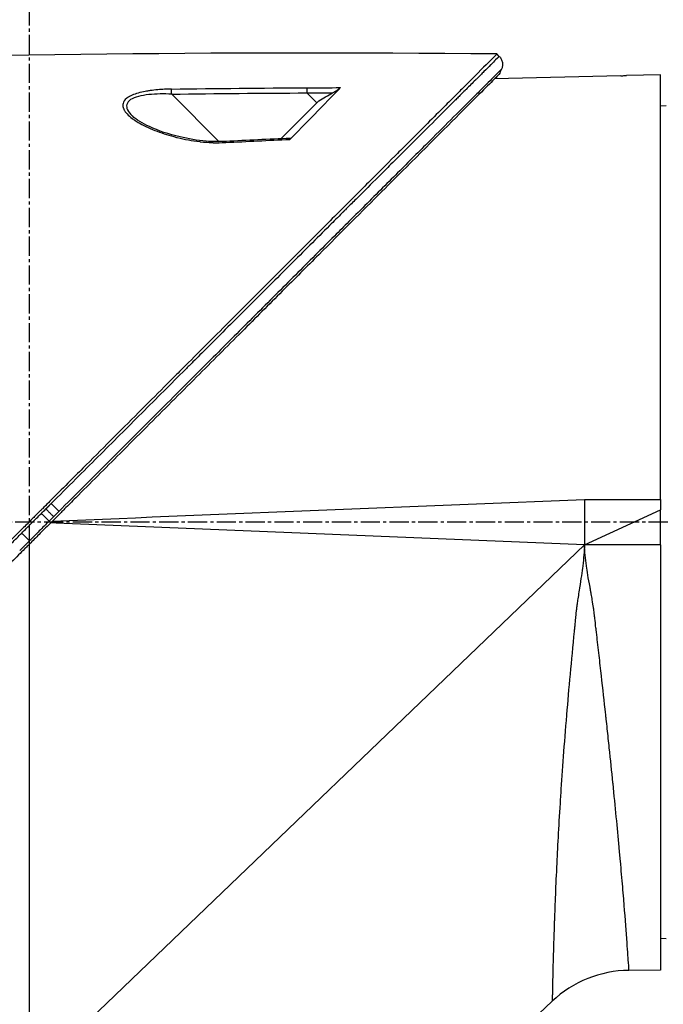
# Model space of a CAD drawing. Header units: millimetres. Extents: x 0 to 4378, y 0 to 2397.
# Tile 106 of 256: x 241 to 298, y 1716 to 1803. Entities that reach past the tile are written whole.
import ezdxf

# ---------------------------------------------------------------- set-up
doc = ezdxf.new("R2010")
doc.units = ezdxf.units.MM
doc.header["$LTSCALE"] = 0.2
doc.linetypes.add('CENTER2', pattern=[1.125, 0.75, -0.125, 0.125, -0.125])
doc.layers.add('02_Center Line', color=1, linetype='CENTER2')

# ---------------------------------------------------------------- blocks, each defined once
blk = doc.blocks.new('A$C30b498c3')
for p, q in [((41.48, 1299.565), (41.272, 1299.773)), ((52.2, 1297.858), (41.051, 1297.571)), ((55.7, 1297.945), (52.7, 1297.868)), ((55.7, 1260.5), (55.7, 1297.945)), ((16.765, 1292.041), (12.577, 1296.23)), ((25.546, 1295.641), (22.201, 1292.297)), ((25.37, 1295.466), (24.496, 1296.341)), ((8.28, 1295.351), (8.28, 1295.351)), ((55.7, 1295.213), (56.2, 1295.221)), ((16.858, 1291.948), (16.857, 1291.949)), ((36.7, 1259.998), (36.7, 1259.998)), ((37.1, 1260.014), (37.1, 1260.014)), ((38.7, 1260.08), (38.7, 1260.08)), ((39.1, 1260.096), (39.1, 1260.096)), ((39.9, 1260.129), (39.9, 1260.129)), ((49, 1260.5), (55.7, 1260.5)), ((49, 1260.5), (49.001, 1256.5)), ((55.7, 1260.5), (55.7, 1259.58)), ((15.676, 1259.14), (15.676, 1259.14)), ((49.001, 1256.5), (55.7, 1259.58)), ((55.7, 1256.5), (55.7, 1259.58)), ((2.382, 1258.403), (1.902, 1258.422)), ((49.001, 1256.5), (2.382, 1258.403)), ((11.009, 1258.949), (11.009, 1258.949)), ((0, 1256.521), (0, 1210)), ((49.001, 1256.5), (0.521, 1210)), ((55.7, 1256.5), (49.001, 1256.5)), ((55.7, 1256.5), (55.7, 1218.983)), ((55.7, 1221.787), (56.2, 1221.779)), ((55.7, 1218.983), (52.919, 1218.958)), ((43.1, 1213.364), (46.149, 1216.236))]:
    blk.add_line(p, q)
blk.add_arc((53.007, 1208.959), 10, 90.5, 133.29981)
at = {"extrusion": (0, 0, -1)}
for centre, major_axis, ratio, start_param, end_param in [((31.688, -152.012), (-1152.819, -878.232), 0.999554, 2.208409, 2.216638), ((31.735, -159.52), (-1156.921, -885.229), 0.999556, 2.218747, 2.220785), ((31.572, -156.678), (-1028.14, -1027.119), 0.999657, 2.342453, 2.350656), ((31.612, -163.55), (-1032.994, -1031.985), 0.999657, 2.35066, 2.352222), ((65.743, 363.237), (433.604, 822.785), 0.999764, 5.746022, 5.752107), ((1.941, 1260.119), (0.707, -0.708), 0.014107, 4.712384, 6.026259)]:
    blk.add_ellipse(centre, major_axis=major_axis, ratio=ratio, start_param=start_param, end_param=end_param, dxfattribs=at)
for points in [[(41.272, 1299.773), (16.809, 1300.018), (-7.666, 1299.715), (-32.116, 1298.863)], [(41.674, 1298.428), (41.604, 1298.279), (41.533, 1298.131), (41.463, 1297.983)], [(12.577, 1296.23), (12.574, 1296.41), (12.574, 1296.609), (12.576, 1296.68)], [(24.499, 1296.793), (24.496, 1296.723), (24.495, 1296.523), (24.496, 1296.341)], [(9.102, 1294.313), (9.104, 1294.312), (9.105, 1294.31), (9.107, 1294.309)], [(23.026, 1292.335), (21.133, 1292.249), (19.241, 1292.157), (17.349, 1292.059)], [(17.349, 1292.059), (17.351, 1292.059), (17.355, 1292.021), (17.359, 1291.968)], [(2.064, 1258.584), (17.709, 1259.223), (33.354, 1259.861), (49, 1260.5)], [(1.082, 1259.261), (1.214, 1259.393), (1.346, 1259.524), (1.478, 1259.656)], [(2.158, 1258.969), (2.027, 1258.838), (1.896, 1258.707), (1.766, 1258.577)], [(0.029, 1256.84), (-0.258, 1256.553), (-0.545, 1256.266), (-0.832, 1255.978)], [(46.149, 1216.236), (46.149, 1216.236), (46.149, 1216.236), (46.149, 1216.236)]]:
    blk.add_open_spline(points, degree=3)
for points, knots in [([(41.272, 1299.773), (41.272, 1299.773), (41.208, 1299.708), (40.955, 1299.455), (40.765, 1299.266), (40.02, 1298.52), (39.291, 1297.792), (38.108, 1296.608), (37.83, 1296.33), (37.205, 1295.706), (36.854, 1295.354), (35.505, 1294.006), (34.409, 1292.909), (32.912, 1291.412), (32.592, 1291.093), (31.518, 1290.019), (30.742, 1289.242), (29.081, 1287.582), (28.193, 1286.694), (26.812, 1285.313), (26.334, 1284.835), (25.351, 1283.852), (24.844, 1283.345), (23.802, 1282.303), (23.266, 1281.766), (21.573, 1280.074), (20.398, 1278.899), (18.588, 1277.089), (17.963, 1276.464), (16.677, 1275.178), (16.017, 1274.518), (14.663, 1273.164), (13.968, 1272.469), (12.915, 1271.416), (12.558, 1271.059), (11.455, 1269.956), (10.706, 1269.207), (8.325, 1266.827), (6.684, 1265.184), (4.635, 1263.137), (4.233, 1262.735), (3.294, 1261.796), (2.757, 1261.258), (1.865, 1260.366), (1.538, 1260.04), (1.104, 1259.606), (1.041, 1259.543), (0.903, 1259.404), (0.831, 1259.332), (0.506, 1259.007), (0.311, 1258.812), (-0.042, 1258.459), (-0.138, 1258.363), (-0.424, 1258.077), (-0.57, 1257.931), (-0.88, 1257.622), (-1.032, 1257.47), (-1.285, 1257.217), (-1.385, 1257.116), (-1.575, 1256.926), (-1.657, 1256.845), (-1.854, 1256.648), (-1.96, 1256.541), (-2.158, 1256.343), (-2.248, 1256.253), (-3.605, 1254.898), (-4.869, 1253.633), (-6.936, 1251.565), (-7.741, 1250.76), (-9.311, 1249.191), (-10.077, 1248.425), (-11.207, 1247.294), (-11.575, 1246.927), (-12.675, 1245.826), (-13.407, 1245.095), (-16.868, 1241.634), (-19.539, 1238.963), (-22.236, 1236.266), (-22.373, 1236.129), (-22.646, 1235.856), (-22.782, 1235.72), (-23.052, 1235.45), (-23.187, 1235.315), (-23.428, 1235.074), (-23.535, 1234.967), (-24.187, 1234.316), (-24.728, 1233.774), (-25.412, 1233.09), (-25.563, 1232.939), (-25.843, 1232.659), (-25.973, 1232.529), (-26.233, 1232.269), (-26.363, 1232.139), (-26.658, 1231.844), (-26.823, 1231.68), (-27.143, 1231.36), (-27.298, 1231.205), (-27.626, 1230.876), (-27.798, 1230.704), (-28.049, 1230.453), (-28.127, 1230.375), (-28.317, 1230.185), (-28.429, 1230.073), (-28.67, 1229.832), (-28.8, 1229.702), (-29.115, 1229.387), (-29.3, 1229.202), (-29.68, 1228.822), (-29.874, 1228.628), (-30.458, 1228.044), (-30.843, 1227.659), (-31.312, 1227.191), (-31.4, 1227.102), (-31.629, 1226.874), (-31.767, 1226.735), (-32.053, 1226.449), (-32.199, 1226.303), (-32.5, 1226.003), (-32.654, 1225.848), (-32.959, 1225.543), (-33.11, 1225.393), (-33.402, 1225.1), (-33.544, 1224.958), (-33.961, 1224.542), (-34.231, 1224.272), (-34.745, 1223.758), (-34.989, 1223.513), (-35.453, 1223.049), (-35.673, 1222.829), (-36.289, 1222.213), (-36.674, 1221.829), (-37.36, 1221.143), (-37.666, 1220.836), (-38.21, 1220.292), (-38.451, 1220.051), (-38.878, 1219.625), (-39.066, 1219.436), (-39.322, 1219.181), (-39.397, 1219.105), (-39.609, 1218.894), (-39.739, 1218.764), (-40.075, 1218.427), (-40.265, 1218.238), (-40.675, 1217.828), (-40.862, 1217.641), (-41.05, 1217.453), (-41.097, 1217.406), (-41.143, 1217.359), (-41.155, 1217.348), (-41.17, 1217.332), (-41.174, 1217.329), (-41.174, 1217.329)], [-21.000836, -21.000836, -21.000836, -21.000836, -20.328863, -20.328863, -19.655828, -19.655828, -18.308332, -18.308332, -17.924512, -17.924512, -17.485993, -17.485993, -16.316696, -16.316696, -16.006668, -16.006668, -15.296307, -15.296307, -14.534305, -14.534305, -14.139555, -14.139555, -13.730091, -13.730091, -13.30546, -13.30546, -12.401825, -12.401825, -11.929878, -11.929878, -11.437802, -11.437802, -10.9252, -10.9252, -10.663362, -10.663362, -10.117833, -10.117833, -8.934625, -8.934625, -8.645977, -8.645977, -8.260408, -8.260408, -8.006475, -8.006475, -7.961161, -7.961161, -7.91407, -7.91407, -7.778509, -7.778509, -7.724161, -7.724161, -7.666804, -7.666804, -7.602838, -7.602838, -7.565627, -7.565627, -7.532521, -7.532521, -7.488032, -7.488032, -7.450837, -7.450837, -6.924212, -6.924212, -6.587553, -6.587553, -6.265466, -6.265466, -6.109966, -6.109966, -5.79866, -5.79866, -4.627003, -4.627003, -4.564096, -4.564096, -4.501625, -4.501625, -4.439084, -4.439084, -4.389917, -4.389917, -4.135415, -4.135415, -4.06302, -4.06302, -4.00074, -4.00074, -3.938004, -3.938004, -3.858125, -3.858125, -3.782258, -3.782258, -3.697501, -3.697501, -3.658476, -3.658476, -3.601749, -3.601749, -3.53559, -3.53559, -3.439968, -3.439968, -3.337887, -3.337887, -3.131131, -3.131131, -3.082568, -3.082568, -3.005474, -3.005474, -2.922888, -2.922888, -2.834293, -2.834293, -2.74619, -2.74619, -2.661641, -2.661641, -2.496608, -2.496608, -2.34096, -2.34096, -2.194458, -2.194458, -1.921626, -1.921626, -1.681164, -1.681164, -1.470918, -1.470918, -1.287493, -1.287493, -1.207074, -1.207074, -1.056347, -1.056347, -0.792008, -0.792008, -0.395398, -0.395398, -0.197631, -0.197631, -0.099394, -0.099394, 0, 0, 0, 0]), ([(41.478, 1299.564), (41.48, 1299.566), (41.4, 1299.486), (41.156, 1299.244), (41.048, 1299.136), (40.907, 1298.996), (40.726, 1298.816), (40.722, 1298.812), (40.718, 1298.808), (40.714, 1298.805), (40.551, 1298.643), (40.357, 1298.449), (40.125, 1298.219), (39.931, 1298.026), (39.712, 1297.807), (39.464, 1297.561), (39.432, 1297.529), (39.4, 1297.497), (39.367, 1297.464), (39.12, 1297.218), (38.846, 1296.946), (38.544, 1296.645), (38.517, 1296.618), (38.49, 1296.591), (38.462, 1296.563), (38.316, 1296.417), (38.163, 1296.265), (38.003, 1296.106), (37.908, 1296.012), (37.811, 1295.915), (37.712, 1295.816), (37.662, 1295.767), (37.612, 1295.716), (37.561, 1295.666), (37.515, 1295.62), (37.479, 1295.584), (37.424, 1295.53), (37.419, 1295.524), (37.412, 1295.518), (37.406, 1295.512), (36.72, 1294.829), (36.011, 1294.122), (35.311, 1293.424), (34.859, 1292.974), (34.411, 1292.527), (33.973, 1292.091), (33.476, 1291.595), (32.992, 1291.113), (32.528, 1290.651), (32.118, 1290.241), (31.723, 1289.848), (31.349, 1289.474), (30.633, 1288.761), (29.99, 1288.12), (29.436, 1287.567), (29.313, 1287.444), (29.194, 1287.326), (29.08, 1287.212), (28.766, 1286.899), (28.485, 1286.619), (28.241, 1286.375), (28.119, 1286.253), (28.006, 1286.141), (27.902, 1286.037), (27.869, 1286.004), (27.837, 1285.973), (27.807, 1285.942), (27.788, 1285.924), (27.771, 1285.906), (27.753, 1285.888), (27.73, 1285.865), (27.706, 1285.842), (27.684, 1285.819), (27.673, 1285.808), (27.662, 1285.797), (27.651, 1285.786), (27.647, 1285.783), (27.646, 1285.782), (27.645, 1285.781), (27.644, 1285.78), (27.643, 1285.779), (27.64, 1285.776), (27.637, 1285.773), (27.631, 1285.766), (27.618, 1285.754), (27.249, 1285.385), (26.877, 1285.014), (26.504, 1284.642), (25.357, 1283.498), (24.196, 1282.339), (23.029, 1281.175), (21.826, 1279.974), (20.618, 1278.768), (19.411, 1277.564), (18.164, 1276.319), (16.92, 1275.077), (15.684, 1273.844), (15.275, 1273.434), (14.866, 1273.026), (14.458, 1272.619), (14.235, 1272.396), (14.012, 1272.174), (13.79, 1271.952), (13.149, 1271.312), (12.512, 1270.676), (11.878, 1270.043), (10.574, 1268.741), (9.286, 1267.454), (8.017, 1266.188), (7.363, 1265.535), (6.715, 1264.887), (6.073, 1264.246), (5.416, 1263.59), (4.766, 1262.941), (4.122, 1262.298), (3.39, 1261.566), (2.666, 1260.843), (1.951, 1260.129)], [0.0000275, 0.0000275, 0.0000275, 0.0000275, 0.0859853, 0.0859853, 0.0859853, 0.1241981, 0.1241981, 0.1241981, 0.125, 0.125, 0.125, 0.1589987, 0.1589987, 0.1589987, 0.1875, 0.1875, 0.1875, 0.1911709, 0.1911709, 0.1911709, 0.21875, 0.21875, 0.21875, 0.2212271, 0.2212271, 0.2212271, 0.234375, 0.234375, 0.234375, 0.2421875, 0.2421875, 0.2421875, 0.2460938, 0.2460938, 0.2460938, 0.2496161, 0.2496161, 0.2496161, 0.25, 0.25, 0.25, 0.2912742, 0.2912742, 0.2912742, 0.3179228, 0.3179228, 0.3179228, 0.3481944, 0.3481944, 0.3481944, 0.375, 0.375, 0.375, 0.4261619, 0.4261619, 0.4261619, 0.4375, 0.4375, 0.4375, 0.46875, 0.46875, 0.46875, 0.484375, 0.484375, 0.484375, 0.4893023, 0.4893023, 0.4893023, 0.4921875, 0.4921875, 0.4921875, 0.4960938, 0.4960938, 0.4960938, 0.4980469, 0.4980469, 0.4980469, 0.4986572, 0.4986572, 0.4986572, 0.4992676, 0.4992676, 0.4992676, 0.5, 0.5, 0.5, 0.5215625, 0.5215625, 0.5215625, 0.5877727, 0.5877727, 0.5877727, 0.656049, 0.656049, 0.656049, 0.7265974, 0.7265974, 0.7265974, 0.75, 0.75, 0.75, 0.7627993, 0.7627993, 0.7627993, 0.7996666, 0.7996666, 0.7996666, 0.8755356, 0.8755356, 0.8755356, 0.9146293, 0.9146293, 0.9146293, 0.9545641, 0.9545641, 0.9545641, 1, 1, 1, 1]), ([(41.478, 1299.564), (41.512, 1299.53), (41.544, 1299.492), (41.573, 1299.452), (41.603, 1299.412), (41.63, 1299.369), (41.654, 1299.323), (41.678, 1299.278), (41.699, 1299.23), (41.716, 1299.18), (41.734, 1299.131), (41.747, 1299.079), (41.756, 1299.027), (41.765, 1298.975), (41.77, 1298.922), (41.77, 1298.87), (41.771, 1298.817), (41.767, 1298.765), (41.76, 1298.714), (41.752, 1298.663), (41.741, 1298.613), (41.727, 1298.565), (41.713, 1298.517), (41.695, 1298.471), (41.674, 1298.428)], [0, 0, 0, 0, 0.125, 0.125, 0.125, 0.25, 0.25, 0.25, 0.375, 0.375, 0.375, 0.5, 0.5, 0.5, 0.625, 0.625, 0.625, 0.75, 0.75, 0.75, 0.875, 0.875, 0.875, 1, 1, 1, 1]), ([(41.674, 1298.428), (41.675, 1298.428), (41.568, 1298.321), (41.358, 1298.112), (41.246, 1298), (41.105, 1297.86), (40.936, 1297.691), (40.767, 1297.523), (40.57, 1297.326), (40.347, 1297.104), (40.124, 1296.882), (39.875, 1296.634), (39.603, 1296.362), (39.33, 1296.09), (39.033, 1295.794), (38.715, 1295.476), (38.396, 1295.158), (38.055, 1294.818), (37.695, 1294.459), (37.058, 1293.824), (36.362, 1293.129), (35.615, 1292.384), (35.192, 1291.961), (34.752, 1291.523), (34.298, 1291.07), (33.837, 1290.61), (33.362, 1290.136), (32.874, 1289.649), (31.904, 1288.68), (30.883, 1287.661), (29.824, 1286.603), (29.297, 1286.077), (28.76, 1285.542), (28.215, 1284.998), (27.791, 1284.574), (27.362, 1284.145), (26.928, 1283.712), (25.812, 1282.597), (24.665, 1281.452), (23.495, 1280.283), (22.323, 1279.113), (21.128, 1277.92), (19.916, 1276.709), (18.703, 1275.497), (17.472, 1274.267), (16.228, 1273.025), (15.606, 1272.403), (14.98, 1271.779), (14.352, 1271.151), (13.724, 1270.523), (13.093, 1269.893), (12.46, 1269.26), (11.193, 1267.995), (9.917, 1266.72), (8.636, 1265.44), (7.995, 1264.8), (7.353, 1264.159), (6.71, 1263.516), (6.066, 1262.874), (5.422, 1262.23), (4.778, 1261.586), (4.061, 1260.87), (3.344, 1260.154), (2.627, 1259.437)], [0, 0, 0, 0, 0.0671031, 0.0671031, 0.0671031, 0.1029277, 0.1029277, 0.1029277, 0.1387919, 0.1387919, 0.1387919, 0.1747111, 0.1747111, 0.1747111, 0.2106779, 0.2106779, 0.2106779, 0.2467042, 0.2467042, 0.2467042, 0.3103939, 0.3103939, 0.3103939, 0.3465771, 0.3465771, 0.3465771, 0.383319, 0.383319, 0.383319, 0.4564224, 0.4564224, 0.4564224, 0.4927866, 0.4927866, 0.4927866, 0.5210907, 0.5210907, 0.5210907, 0.5939582, 0.5939582, 0.5939582, 0.6669229, 0.6669229, 0.6669229, 0.7399622, 0.7399622, 0.7399622, 0.7765034, 0.7765034, 0.7765034, 0.8130598, 0.8130598, 0.8130598, 0.886194, 0.886194, 0.886194, 0.9227702, 0.9227702, 0.9227702, 0.9593497, 0.9593497, 0.9593497, 1, 1, 1, 1]), ([(41.463, 1297.983), (41.463, 1297.983), (41.463, 1297.983), (40.702, 1297.222), (40.259, 1296.779), (39.525, 1296.045), (39.352, 1295.872), (37.708, 1294.228), (35.653, 1292.173), (32.572, 1289.092), (31.861, 1288.381), (29.383, 1285.903), (27.504, 1284.024), (24.501, 1281.021), (23.423, 1279.943), (21.16, 1277.68), (19.969, 1276.489), (17.452, 1273.972), (16.121, 1272.641), (13.316, 1269.836), (11.838, 1268.358), (9.577, 1266.097), (8.801, 1265.322), (6.721, 1263.241), (5.411, 1261.932), (3.783, 1260.303), (3.457, 1259.978), (2.924, 1259.444), (2.726, 1259.247), (2.315, 1258.836), (2.157, 1258.678), (1.816, 1258.336), (1.636, 1258.156), (1.299, 1257.82), (1.143, 1257.664), (0.705, 1257.226), (0.424, 1256.945), (0.065, 1256.585), (-0.014, 1256.507), (-0.184, 1256.336), (-0.274, 1256.247), (-0.584, 1255.937), (-0.738, 1255.783), (-1.337, 1255.184), (-1.745, 1254.776), (-3.801, 1252.72), (-5.458, 1251.063), (-7.862, 1248.659), (-8.622, 1247.899), (-10.836, 1245.684), (-12.284, 1244.237), (-15.025, 1241.496), (-16.324, 1240.197), (-18.192, 1238.329), (-18.775, 1237.746), (-20.485, 1236.036), (-21.6, 1234.921), (-23.703, 1232.818), (-24.695, 1231.827), (-26.555, 1229.966), (-27.429, 1229.092), (-28.668, 1227.854), (-29.054, 1227.467), (-29.791, 1226.731), (-30.141, 1226.38), (-31.134, 1225.388), (-31.756, 1224.765), (-32.881, 1223.641), (-33.387, 1223.134), (-34.718, 1221.803), (-35.495, 1221.026), (-36.442, 1220.079), (-36.688, 1219.833), (-37.328, 1219.193), (-37.691, 1218.83), (-38.488, 1218.033), (-38.856, 1217.665), (-39.168, 1217.353), (-39.223, 1217.298), (-39.341, 1217.181), (-39.394, 1217.127), (-39.465, 1217.056), (-39.483, 1217.038), (-39.483, 1217.038)], [-15.738203, -15.738203, -15.738203, -15.738203, -14.793481, -14.793481, -14.173934, -14.173934, -13.996984, -13.996984, -12.579476, -12.579476, -12.176243, -12.176243, -11.215253, -11.215253, -10.695697, -10.695697, -10.142358, -10.142358, -9.539575, -9.539575, -8.883963, -8.883963, -8.543526, -8.543526, -7.972636, -7.972636, -7.829924, -7.829924, -7.73886, -7.73886, -7.680875, -7.680875, -7.616244, -7.616244, -7.560081, -7.560081, -7.459116, -7.459116, -7.430908, -7.430908, -7.397967, -7.397967, -7.318024, -7.318024, -7.146824, -7.146824, -6.455961, -6.455961, -6.135134, -6.135134, -5.518203, -5.518203, -4.951279, -4.951279, -4.691225, -4.691225, -4.182012, -4.182012, -3.710062, -3.710062, -3.272291, -3.272291, -3.069642, -3.069642, -2.879581, -2.879581, -2.522736, -2.522736, -2.208798, -2.208798, -1.659444, -1.659444, -1.453529, -1.453529, -1.091939, -1.091939, -0.546675, -0.546675, -0.410051, -0.410051, -0.205023, -0.205023, 0, 0, 0, 0]), ([(41.463, 1297.983), (41.463, 1297.983), (41.433, 1297.953), (41.315, 1297.835), (41.227, 1297.747), (41.091, 1297.61), (41.071, 1297.591), (41.051, 1297.571)], [0, 0, 0, 0, 0.2643321, 0.2643321, 0.528758, 0.528758, 0.5707059, 0.5707059, 0.5707059, 0.5707059]), ([(52.2, 1297.858), (52.2, 1297.858), (52.2, 1297.858), (52.2, 1297.858), (52.201, 1297.858), (52.203, 1297.858), (52.205, 1297.858), (52.221, 1297.859), (52.247, 1297.859), (52.313, 1297.86), (52.349, 1297.861), (52.438, 1297.862), (52.489, 1297.863), (52.595, 1297.865), (52.647, 1297.867), (52.7, 1297.868)], [-0.07872826, -0.07872826, -0.07872826, -0.07872826, -0.07717203, -0.07717203, -0.07494405, -0.07494405, -0.06936392, -0.06936392, -0.04935694, -0.04935694, -0.03332942, -0.03332942, -0.01579755, -0.01579755, -0.000001, -0.000001, -0.000001, -0.000001]), ([(12.576, 1296.68), (12.363, 1296.677), (12.153, 1296.671), (11.948, 1296.661), (11.743, 1296.651), (11.576, 1296.64), (11.346, 1296.62), (11.117, 1296.6), (10.898, 1296.575), (10.689, 1296.545), (10.574, 1296.529), (10.471, 1296.513), (10.365, 1296.494), (10.279, 1296.479), (10.191, 1296.463), (10.094, 1296.442), (9.663, 1296.353), (9.285, 1296.24), (8.962, 1296.082), (8.83, 1296.017), (8.711, 1295.944), (8.614, 1295.868), (8.413, 1295.709), (8.327, 1295.553), (8.29, 1295.401), (8.263, 1295.291), (8.266, 1295.164), (8.295, 1295.05), (8.301, 1295.028), (8.307, 1295.008), (8.314, 1294.989), (8.331, 1294.937), (8.355, 1294.884), (8.384, 1294.832), (8.4, 1294.802), (8.418, 1294.773), (8.437, 1294.743), (8.492, 1294.659), (8.574, 1294.559), (8.639, 1294.489), (8.769, 1294.348), (8.931, 1294.208), (9.123, 1294.067), (9.22, 1293.995), (9.334, 1293.918), (9.451, 1293.844), (9.566, 1293.773), (9.683, 1293.704), (9.79, 1293.644), (10.224, 1293.402), (10.744, 1293.166), (11.299, 1292.956), (11.836, 1292.753), (12.378, 1292.581), (13.006, 1292.423), (13.027, 1292.418), (13.047, 1292.413), (13.068, 1292.407), (13.396, 1292.327), (13.726, 1292.255), (14.058, 1292.195), (14.39, 1292.134), (14.689, 1292.087), (15.064, 1292.043), (15.082, 1292.041), (15.099, 1292.039), (15.117, 1292.037), (15.472, 1291.996), (15.795, 1291.97), (16.171, 1291.955), (16.191, 1291.955), (16.211, 1291.954), (16.231, 1291.953), (16.598, 1291.941), (16.9, 1291.944), (17.359, 1291.968)], [0, 0, 0, 0, 0.03125, 0.03125, 0.03125, 0.0625, 0.0625, 0.0625, 0.09375, 0.09375, 0.09375, 0.110985, 0.110985, 0.110985, 0.125, 0.125, 0.125, 0.1875, 0.1875, 0.1875, 0.213151, 0.213151, 0.213151, 0.266654, 0.266654, 0.266654, 0.305187, 0.305187, 0.305187, 0.3125, 0.3125, 0.3125, 0.332554, 0.332554, 0.332554, 0.34375, 0.34375, 0.34375, 0.375, 0.375, 0.375, 0.4375, 0.4375, 0.4375, 0.469225, 0.469225, 0.469225, 0.5, 0.5, 0.5, 0.625, 0.625, 0.625, 0.746043, 0.746043, 0.746043, 0.75, 0.75, 0.75, 0.8125, 0.8125, 0.8125, 0.875, 0.875, 0.875, 0.877935, 0.877935, 0.877935, 0.9375, 0.9375, 0.9375, 0.940676, 0.940676, 0.940676, 1, 1, 1, 1]), ([(23.011, 1292.246), (24.021, 1293.255), (24.83, 1294.102), (26.348, 1295.656), (27.031, 1296.346), (27.467, 1296.806)], [0.000003, 0.000003, 0.000003, 0.000003, 0.596138, 0.596138, 1.498187, 1.498187, 1.498187, 1.498187]), ([(26.777, 1296.351), (26.919, 1296.433), (27.051, 1296.513), (27.242, 1296.635), (27.308, 1296.68), (27.385, 1296.736), (27.407, 1296.753), (27.443, 1296.783), (27.457, 1296.795), (27.467, 1296.806)], [0, 0, 0, 0, 0.049407, 0.049407, 0.0845377, 0.0845377, 0.1006426, 0.1006426, 0.1144911, 0.1144911, 0.1144911, 0.1144911]), ([(12.577, 1296.23), (11.887, 1296.264), (11.211, 1296.259), (9.921, 1296.124), (9.321, 1295.986), (8.594, 1295.511), (8.522, 1295.176), (8.773, 1294.666), (8.918, 1294.488), (9.102, 1294.313)], [0, 0, 0, 0, 0.125, 0.125, 0.25, 0.25, 0.375, 0.375, 0.4429497, 0.4429497, 0.4429497, 0.4429497]), ([(25.546, 1295.641), (25.751, 1295.759), (25.956, 1295.877), (26.366, 1296.114), (26.571, 1296.232), (26.777, 1296.351)], [-0.1420846, -0.1420846, -0.1420846, -0.1420846, -0.071052, -0.071052, 0, 0, 0, 0]), ([(17.349, 1292.059), (16.773, 1292.03), (16.19, 1292.038), (14.827, 1292.151), (14.048, 1292.284), (12.336, 1292.69), (11.405, 1293.002), (10.007, 1293.653), (9.449, 1293.985), (9.108, 1294.308)], [0, 0, 0, 0, 0.1731548, 0.1731548, 0.4163571, 0.4163571, 0.7396751, 0.7396751, 0.9899824, 0.9899824, 0.9899824, 0.9899824]), ([(23.011, 1292.246), (23.021, 1292.256), (23.03, 1292.266), (23.045, 1292.284), (23.05, 1292.292), (23.06, 1292.312), (23.06, 1292.322), (23.05, 1292.333), (23.04, 1292.335), (23.026, 1292.335)], [0.00000015, 0.00000015, 0.00000015, 0.00000015, 0.00611289, 0.00611289, 0.01218263, 0.01218263, 0.02278958, 0.02278958, 0.03285016, 0.03285016, 0.03285016, 0.03285016]), ([(-0.655, 1257.524), (-0.365, 1257.814), (-0.076, 1258.103), (0.214, 1258.393), (0.503, 1258.682), (0.793, 1258.972), (1.082, 1259.261)], [0, 0, 0, 0, 0.499983, 0.499983, 0.499983, 1, 1, 1, 1]), ([(1.082, 1259.261), (1.118, 1259.225), (1.155, 1259.188), (1.192, 1259.151), (1.23, 1259.114), (1.267, 1259.076), (1.304, 1259.039), (1.341, 1259.002), (1.378, 1258.966), (1.413, 1258.93), (1.448, 1258.895), (1.482, 1258.861), (1.514, 1258.829), (1.546, 1258.797), (1.576, 1258.768), (1.602, 1258.741), (1.629, 1258.714), (1.653, 1258.69), (1.674, 1258.668), (1.696, 1258.647), (1.714, 1258.629), (1.729, 1258.613), (1.744, 1258.598), (1.757, 1258.586), (1.766, 1258.577)], [0, 0, 0, 0, 0.125, 0.125, 0.125, 0.25, 0.25, 0.25, 0.375, 0.375, 0.375, 0.5, 0.5, 0.5, 0.625, 0.625, 0.625, 0.75, 0.75, 0.75, 0.875, 0.875, 0.875, 1, 1, 1, 1]), ([(1.478, 1259.656), (1.514, 1259.62), (1.551, 1259.583), (1.588, 1259.546), (1.625, 1259.509), (1.662, 1259.471), (1.699, 1259.434), (1.736, 1259.397), (1.773, 1259.36), (1.808, 1259.325), (1.843, 1259.289), (1.877, 1259.255), (1.909, 1259.223), (1.94, 1259.191), (1.969, 1259.161), (1.996, 1259.134), (2.023, 1259.107), (2.047, 1259.083), (2.068, 1259.062), (2.089, 1259.04), (2.107, 1259.022), (2.122, 1259.006), (2.137, 1258.991), (2.149, 1258.978), (2.158, 1258.969)], [0, 0, 0, 0, 0.125, 0.125, 0.125, 0.25, 0.25, 0.25, 0.375, 0.375, 0.375, 0.5, 0.5, 0.5, 0.625, 0.625, 0.625, 0.75, 0.75, 0.75, 0.875, 0.875, 0.875, 1, 1, 1, 1]), ([(2.627, 1259.437), (2.614, 1259.424), (2.601, 1259.411), (2.587, 1259.397), (2.444, 1259.254), (2.301, 1259.111), (2.158, 1258.969)], [0, 0, 0, 0, 0.084771, 0.084771, 0.084771, 1, 1, 1, 1]), ([(1.766, 1258.577), (1.476, 1258.287), (1.187, 1257.998), (0.897, 1257.708), (0.608, 1257.419), (0.319, 1257.129), (0.029, 1256.84)], [0, 0, 0, 0, 0.500049, 0.500049, 0.500049, 1, 1, 1, 1]), ([(-1.523, 1256.655), (-1.378, 1256.8), (-1.233, 1256.945), (-0.944, 1257.235), (-0.799, 1257.38), (-0.655, 1257.524)], [0.000007, 0.000007, 0.000007, 0.000007, 0.4987592, 0.4987592, 1, 1, 1, 1]), ([(-0.655, 1257.524), (-0.619, 1257.488), (-0.582, 1257.451), (-0.545, 1257.414), (-0.508, 1257.377), (-0.47, 1257.339), (-0.433, 1257.302), (-0.396, 1257.265), (-0.359, 1257.229), (-0.324, 1257.193), (-0.29, 1257.159), (-0.256, 1257.125), (-0.225, 1257.094), (-0.192, 1257.062), (-0.162, 1257.031), (-0.135, 1257.004), (-0.108, 1256.977), (-0.084, 1256.953), (-0.063, 1256.932), (-0.041, 1256.91), (-0.023, 1256.892), (-0.008, 1256.877), (0.008, 1256.861), (0.02, 1256.849), (0.029, 1256.84)], [0, 0, 0, 0, 0.125, 0.125, 0.125, 0.25, 0.25, 0.25, 0.375, 0.375, 0.375, 0.496983, 0.496983, 0.496983, 0.625, 0.625, 0.625, 0.75, 0.75, 0.75, 0.875, 0.875, 0.875, 1, 1, 1, 1]), ([(49.001, 1256.5), (48.98, 1255.926), (48.925, 1255.299), (48.84, 1254.624), (48.84, 1254.618), (48.839, 1254.611), (48.838, 1254.608), (48.808, 1254.365), (48.769, 1254.082), (48.722, 1253.76), (48.675, 1253.443), (48.619, 1253.088), (48.558, 1252.696), (48.557, 1252.69), (48.556, 1252.685), (48.555, 1252.677), (48.48, 1252.202), (48.42, 1251.804), (48.374, 1251.483), (48.351, 1251.322), (48.332, 1251.18), (48.315, 1251.057), (48.307, 1250.996), (48.3, 1250.939), (48.293, 1250.887), (48.29, 1250.861), (48.287, 1250.836), (48.284, 1250.812), (48.282, 1250.8), (48.281, 1250.789), (48.28, 1250.778), (48.279, 1250.772), (48.278, 1250.766), (48.278, 1250.761), (48.277, 1250.755), (48.276, 1250.746), (48.276, 1250.745), (48.272, 1250.716), (48.262, 1250.622), (48.246, 1250.464), (48.24, 1250.407), (48.233, 1250.342), (48.226, 1250.27), (48.223, 1250.24), (48.22, 1250.21), (48.216, 1250.178), (48.211, 1250.122), (48.205, 1250.063), (48.198, 1249.999), (48.195, 1249.967), (48.192, 1249.934), (48.188, 1249.901), (48.187, 1249.884), (48.185, 1249.867), (48.183, 1249.849), (48.182, 1249.841), (48.181, 1249.832), (48.181, 1249.823), (48.18, 1249.819), (48.18, 1249.814), (48.179, 1249.81), (48.179, 1249.805), (48.178, 1249.799), (48.178, 1249.796), (48.162, 1249.637), (48.146, 1249.479), (48.13, 1249.322), (48.119, 1249.204), (48.107, 1249.086), (48.095, 1248.969), (48.091, 1248.93), (48.088, 1248.892), (48.084, 1248.852), (47.957, 1247.569), (47.836, 1246.31), (47.723, 1245.078), (47.611, 1243.856), (47.506, 1242.662), (47.41, 1241.5), (47.409, 1241.491), (47.408, 1241.483), (47.407, 1241.472), (47.195, 1238.92), (47.028, 1236.62), (46.895, 1234.565), (46.884, 1234.409), (46.875, 1234.254), (46.865, 1234.101), (46.728, 1231.939), (46.627, 1230.056), (46.548, 1228.42), (46.548, 1228.414), (46.548, 1228.409), (46.547, 1228.401), (46.501, 1227.436), (46.461, 1226.525), (46.426, 1225.668), (46.392, 1224.839), (46.362, 1224.061), (46.337, 1223.337), (46.336, 1223.313), (46.335, 1223.289), (46.335, 1223.267), (46.322, 1222.908), (46.31, 1222.553), (46.299, 1222.202), (46.288, 1221.862), (46.277, 1221.527), (46.267, 1221.2), (46.267, 1221.191), (46.267, 1221.181), (46.267, 1221.172), (46.266, 1221.16), (46.266, 1221.157), (46.266, 1221.15), (46.26, 1220.963), (46.253, 1220.718), (46.245, 1220.429), (46.237, 1220.136), (46.228, 1219.797), (46.218, 1219.434), (46.218, 1219.429), (46.218, 1219.422), (46.218, 1219.417), (46.209, 1219.077), (46.203, 1218.803), (46.197, 1218.578), (46.194, 1218.465), (46.192, 1218.364), (46.19, 1218.275), (46.189, 1218.23), (46.188, 1218.188), (46.187, 1218.148), (46.187, 1218.128), (46.186, 1218.109), (46.186, 1218.09), (46.185, 1218.081), (46.185, 1218.072), (46.185, 1218.063), (46.185, 1218.058), (46.185, 1218.054), (46.185, 1218.049), (46.185, 1218.046), (46.185, 1218.043), (46.185, 1218.039), (46.184, 1218.038), (46.184, 1218.038), (46.184, 1218.036), (46.179, 1217.812), (46.176, 1217.621), (46.172, 1217.457), (46.17, 1217.375), (46.169, 1217.3), (46.167, 1217.23), (46.167, 1217.196), (46.166, 1217.162), (46.165, 1217.131), (46.165, 1217.115), (46.165, 1217.099), (46.164, 1217.084), (46.164, 1217.076), (46.164, 1217.069), (46.164, 1217.061), (46.164, 1217.058), (46.164, 1217.054), (46.164, 1217.05), (46.164, 1217.048), (46.164, 1217.045), (46.164, 1217.042), (46.164, 1217.041), (46.164, 1217.04), (46.164, 1217.039), (46.161, 1216.89), (46.158, 1216.767), (46.156, 1216.665), (46.155, 1216.615), (46.155, 1216.569), (46.154, 1216.529), (46.15, 1216.348), (46.149, 1216.258), (46.149, 1216.24), (46.149, 1216.238), (46.149, 1216.236), (46.149, 1216.236)], [0, 0, 0, 0, 0.0310059, 0.0310059, 0.0310059, 0.03125, 0.03125, 0.03125, 0.046875, 0.046875, 0.046875, 0.0622559, 0.0622559, 0.0622559, 0.0625, 0.0625, 0.0625, 0.078125, 0.078125, 0.078125, 0.0859375, 0.0859375, 0.0859375, 0.0898438, 0.0898438, 0.0898438, 0.0917969, 0.0917969, 0.0917969, 0.0927734, 0.0927734, 0.0927734, 0.0932617, 0.0932617, 0.0932617, 0.09375, 0.09375, 0.09375, 0.1015625, 0.1015625, 0.1015625, 0.1043487, 0.1043487, 0.1043487, 0.1054688, 0.1054688, 0.1054688, 0.1074219, 0.1074219, 0.1074219, 0.1083984, 0.1083984, 0.1083984, 0.1088867, 0.1088867, 0.1088867, 0.1091309, 0.1091309, 0.1091309, 0.1092529, 0.1092529, 0.1092529, 0.109375, 0.109375, 0.109375, 0.1171875, 0.1171875, 0.1171875, 0.1230469, 0.1230469, 0.1230469, 0.125, 0.125, 0.125, 0.1875, 0.1875, 0.1875, 0.2495117, 0.2495117, 0.2495117, 0.25, 0.25, 0.25, 0.3661699, 0.3661699, 0.3661699, 0.375, 0.375, 0.375, 0.4995117, 0.4995117, 0.4995117, 0.5, 0.5, 0.5, 0.5625, 0.5625, 0.5625, 0.6230469, 0.6230469, 0.6230469, 0.625, 0.625, 0.625, 0.65625, 0.65625, 0.65625, 0.6865234, 0.6865234, 0.6865234, 0.6873779, 0.6873779, 0.6873779, 0.6884698, 0.6884698, 0.6884698, 0.71875, 0.71875, 0.71875, 0.7495117, 0.7495117, 0.7495117, 0.75, 0.75, 0.75, 0.78125, 0.78125, 0.78125, 0.796875, 0.796875, 0.796875, 0.8046875, 0.8046875, 0.8046875, 0.8085938, 0.8085938, 0.8085938, 0.8105469, 0.8105469, 0.8105469, 0.8115234, 0.8115234, 0.8115234, 0.8122559, 0.8122559, 0.8122559, 0.8125, 0.8125, 0.8125, 0.84375, 0.84375, 0.84375, 0.859375, 0.859375, 0.859375, 0.8671875, 0.8671875, 0.8671875, 0.8710938, 0.8710938, 0.8710938, 0.8730469, 0.8730469, 0.8730469, 0.8740234, 0.8740234, 0.8740234, 0.8747559, 0.8747559, 0.8747559, 0.875, 0.875, 0.875, 0.90625, 0.90625, 0.90625, 0.921875, 0.921875, 0.921875, 0.9914741, 0.9914741, 0.9914741, 0.9999925, 0.9999925, 0.9999925, 0.9999925]), ([(52.919, 1218.958), (52.919, 1218.958), (52.904, 1219.211), (52.874, 1219.67), (52.843, 1220.151), (52.795, 1220.859), (52.73, 1221.737), (52.73, 1221.744), (52.729, 1221.751), (52.729, 1221.758), (52.728, 1221.764), (52.728, 1221.77), (52.727, 1221.778), (52.658, 1222.72), (52.568, 1223.876), (52.458, 1225.208), (52.456, 1225.228), (52.455, 1225.248), (52.453, 1225.268), (52.397, 1225.946), (52.336, 1226.67), (52.269, 1227.433), (52.236, 1227.815), (52.201, 1228.206), (52.165, 1228.607), (52.147, 1228.808), (52.129, 1229.01), (52.11, 1229.215), (52.092, 1229.42), (52.073, 1229.626), (52.053, 1229.837), (51.898, 1231.522), (51.718, 1233.393), (51.512, 1235.427), (51.51, 1235.45), (51.508, 1235.474), (51.505, 1235.497), (51.404, 1236.493), (51.298, 1237.527), (51.185, 1238.596), (51.127, 1239.143), (51.068, 1239.699), (51.007, 1240.265), (50.977, 1240.547), (50.946, 1240.832), (50.915, 1241.119), (50.899, 1241.262), (50.884, 1241.406), (50.868, 1241.55), (50.86, 1241.623), (50.852, 1241.695), (50.844, 1241.768), (50.84, 1241.804), (50.836, 1241.84), (50.832, 1241.876), (50.83, 1241.895), (50.828, 1241.913), (50.826, 1241.931), (50.824, 1241.949), (50.822, 1241.968), (50.82, 1241.985), (50.701, 1243.072), (50.574, 1244.207), (50.44, 1245.389), (50.373, 1245.98), (50.305, 1246.582), (50.234, 1247.196), (50.199, 1247.503), (50.163, 1247.813), (50.127, 1248.126), (50.109, 1248.282), (50.091, 1248.439), (50.072, 1248.596), (50.063, 1248.675), (50.054, 1248.754), (50.045, 1248.833), (50.04, 1248.873), (50.036, 1248.913), (50.031, 1248.952), (50.027, 1248.99), (50.022, 1249.027), (50.018, 1249.064), (50.016, 1249.082), (50.012, 1249.119), (50.008, 1249.149), (49.971, 1249.471), (49.938, 1249.751), (49.91, 1249.987), (49.896, 1250.111), (49.882, 1250.223), (49.871, 1250.323), (49.865, 1250.366), (49.861, 1250.408), (49.856, 1250.447), (49.844, 1250.545), (49.834, 1250.629), (49.826, 1250.699), (49.82, 1250.748), (49.814, 1250.79), (49.81, 1250.824), (49.808, 1250.842), (49.806, 1250.857), (49.804, 1250.871), (49.803, 1250.878), (49.802, 1250.885), (49.801, 1250.891), (49.801, 1250.895), (49.8, 1250.899), (49.8, 1250.904), (49.798, 1250.913), (49.795, 1250.941), (49.791, 1250.963), (49.766, 1251.143), (49.729, 1251.372), (49.682, 1251.651), (49.655, 1251.805), (49.625, 1251.975), (49.592, 1252.159), (49.576, 1252.252), (49.558, 1252.348), (49.54, 1252.448), (49.531, 1252.498), (49.522, 1252.549), (49.512, 1252.601), (49.507, 1252.627), (49.502, 1252.653), (49.497, 1252.68), (49.495, 1252.693), (49.493, 1252.706), (49.49, 1252.72), (49.488, 1252.733), (49.485, 1252.748), (49.483, 1252.76), (49.41, 1253.154), (49.346, 1253.507), (49.294, 1253.818), (49.242, 1254.125), (49.202, 1254.39), (49.171, 1254.615), (49.17, 1254.618), (49.17, 1254.62), (49.169, 1254.625), (49.079, 1255.283), (49.022, 1255.908), (49.001, 1256.5)], [0, 0, 0, 0, 0.121112, 0.121112, 0.121112, 0.248047, 0.248047, 0.248047, 0.249023, 0.249023, 0.249023, 0.25, 0.25, 0.25, 0.373166, 0.373166, 0.373166, 0.375, 0.375, 0.375, 0.4375, 0.4375, 0.4375, 0.46875, 0.46875, 0.46875, 0.484375, 0.484375, 0.484375, 0.5, 0.5, 0.5, 0.625, 0.625, 0.625, 0.626439, 0.626439, 0.626439, 0.6875, 0.6875, 0.6875, 0.71875, 0.71875, 0.71875, 0.734375, 0.734375, 0.734375, 0.742187, 0.742187, 0.742187, 0.746094, 0.746094, 0.746094, 0.748047, 0.748047, 0.748047, 0.749023, 0.749023, 0.749023, 0.75, 0.75, 0.75, 0.8125, 0.8125, 0.8125, 0.84375, 0.84375, 0.84375, 0.859375, 0.859375, 0.859375, 0.867187, 0.867187, 0.867187, 0.871094, 0.871094, 0.871094, 0.873047, 0.873047, 0.873047, 0.874878, 0.874878, 0.874878, 0.875773, 0.875773, 0.875773, 0.885526, 0.885526, 0.885526, 0.890625, 0.890625, 0.890625, 0.892844, 0.892844, 0.892844, 0.898437, 0.898437, 0.898437, 0.902344, 0.902344, 0.902344, 0.904297, 0.904297, 0.904297, 0.905273, 0.905273, 0.905273, 0.906006, 0.906006, 0.906006, 0.907746, 0.907746, 0.907746, 0.921875, 0.921875, 0.921875, 0.929687, 0.929687, 0.929687, 0.933594, 0.933594, 0.933594, 0.935547, 0.935547, 0.935547, 0.936523, 0.936523, 0.936523, 0.937012, 0.937012, 0.937012, 0.9375, 0.9375, 0.9375, 0.953125, 0.953125, 0.953125, 0.968506, 0.968506, 0.968506, 0.96875, 0.96875, 0.96875, 1, 1, 1, 1])]:
    blk.add_open_spline(points, degree=3, knots=knots)
blk.add_rational_spline([(1.478, 1259.656), (1.635, 1259.814), (1.793, 1259.971), (1.951, 1260.129)], [1, 1.00000000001, 1.00000000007, 1], degree=3)
at = {"layer": '02_Center Line', "ltscale": 11.288275}
for p, q in [((0, 1311.608), (0, 672.595)), ((160.481, 1258.5), (-61.074, 1258.5))]:
    blk.add_line(p, q, dxfattribs=at)

msp = doc.modelspace()

# ---------------------------------------------------------------- block references
msp.add_blockref('A$C30b498c3', (241.743, 499.915))

doc.saveas('drawing.dxf')
